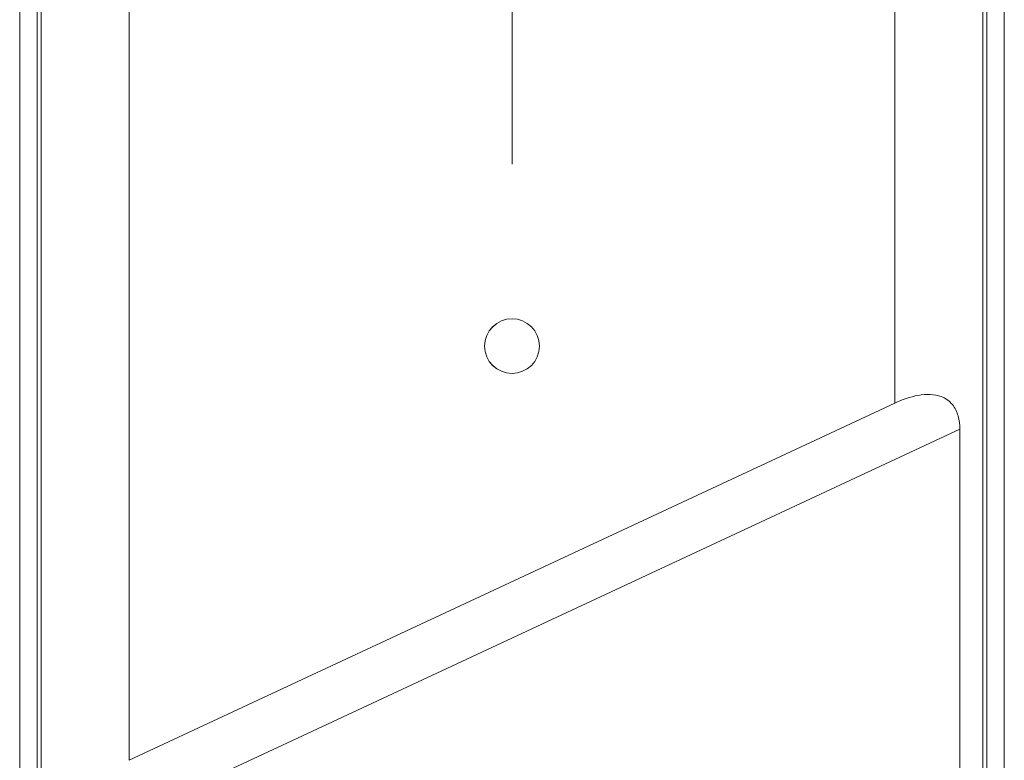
# Model space of a CAD drawing. Header units: inches. Extents: x 1 to 669, y 0 to 417.
# Tile 62 of 256: x 102.99 to 106.54, y 269.94 to 272.61. Entities that reach past the tile are written whole.
import ezdxf

# ---------------------------------------------------------------- set-up
doc = ezdxf.new("R2010")
doc.units = ezdxf.units.IN
doc.header["$LTSCALE"] = 12
doc.header["$MEASUREMENT"] = 0
doc.linetypes.add('C', pattern=[2, 1.25, -0.25, 0.25, -0.25])
doc.layers.get('0').update_dxf_attribs({"linetype": 'CONTINUOUS'})
doc.layers.add('C', color=4, linetype='C', lineweight=13)
doc.layers.add('X', color=1, linetype='CONTINUOUS')

# ---------------------------------------------------------------- blocks, each defined once
blk = doc.blocks.new('GASTRAIN')
at = {"layer": 'X', "lineweight": 0}
for p, q in [((-20.2774, 291.192), (-20.2774, 287.506)), ((-16.7341, 287.506), (-16.7341, 291.192)), ((-20.2141, 291.1288), (-20.2141, 287.5389)), ((-20.2001, 287.5389), (-20.2001, 291.1288)), ((-16.8113, 291.1288), (-16.8113, 287.5389)), ((-16.7973, 291.1288), (-16.7973, 287.5389)), ((-19.8837, 290.8649), (-19.8837, 287.8005)), ((-17.1278, 289.0856), (-17.1278, 290.8649)), ((-19.8837, 287.8005), (-17.1278, 289.0856)), ((-16.894, 288.992), (-20.1174, 287.4889)), ((-16.894, 288.992), (-16.894, 287.4142))]:
    blk.add_line(p, q, dxfattribs=at)
blk.add_circle((-18.5057, 289.2904), 0.0984, dxfattribs=at)
blk.add_open_spline([(-17.1278, 289.0856), (-17.102, 289.0976), (-17.0729, 289.1081), (-17.0295, 289.1157), (-17.0152, 289.117), (-16.9873, 289.1159), (-16.9739, 289.1135), (-16.9539, 289.106), (-16.9461, 289.1021), (-16.9321, 289.0921), (-16.9258, 289.0861), (-16.9116, 289.0686), (-16.9045, 289.0544), (-16.8958, 289.0236), (-16.894, 289.0072), (-16.894, 288.992)], degree=3, knots=[1.7863306, 1.7863306, 1.7863306, 1.7863306, 2.0024755, 2.0024755, 2.110548, 2.110548, 2.2186205, 2.2186205, 2.2823968, 2.2823968, 2.3461732, 2.3461732, 2.4615316, 2.4615316, 2.5768899, 2.5768899, 2.5768899, 2.5768899], dxfattribs=at)

msp = doc.modelspace()

# ---------------------------------------------------------------- linework, layer by layer
at = {"layer": 'C'}
msp.add_line((104.76366, 158.08826), (104.76366, 294.51503), dxfattribs=at)
at = {"layer": 'X', "lineweight": 0}
for p, q in [((102.99201, 273.33508), (102.99201, 269.64905)), ((106.53531, 269.64905), (106.53531, 273.33508)), ((103.38571, 269.94358), (106.14161, 271.22868)), ((106.37536, 271.13509), (106.37536, 269.55725))]:
    msp.add_line(p, q, dxfattribs=at)
msp.add_circle((104.76366, 271.43343), 0.09843, dxfattribs=at)
msp.add_open_spline([(106.14161, 271.22868), (106.16732, 271.24067), (106.19646, 271.2511), (106.23982, 271.25877), (106.25421, 271.26), (106.28205, 271.2589), (106.2955, 271.25657), (106.31551, 271.24905), (106.32324, 271.24513), (106.33725, 271.23518), (106.34354, 271.22915), (106.35777, 271.21164), (106.36485, 271.19741), (106.37361, 271.16669), (106.37536, 271.15023), (106.37536, 271.13509)], degree=3, knots=[1.78633061, 1.78633061, 1.78633061, 1.78633061, 2.00247554, 2.00247554, 2.110548, 2.110548, 2.21862047, 2.21862047, 2.28239683, 2.28239683, 2.34617319, 2.34617319, 2.46153157, 2.46153157, 2.57688995, 2.57688995, 2.57688995, 2.57688995], dxfattribs=at)

# ---------------------------------------------------------------- block references
msp.add_blockref('GASTRAIN', (123.26937, -17.85695))

doc.saveas('drawing.dxf')
